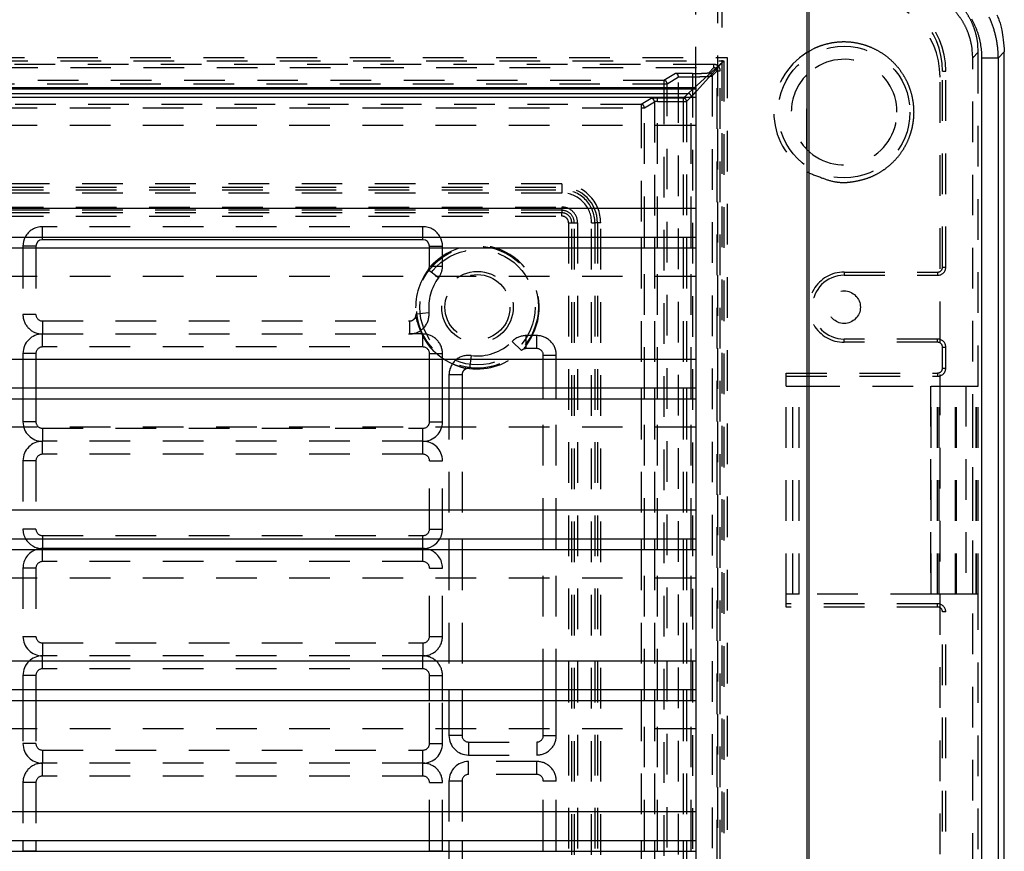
# Model space of a CAD drawing. Extents: x 0.9 to 16.8, y 0.7 to 11.7.
# Tile 13 of 19: x 5.3 to 8.3, y 4.5 to 7.1. Entities that reach past the tile are written whole.
import ezdxf

# ---------------------------------------------------------------- set-up
doc = ezdxf.new("R2010")
doc.units = 0
doc.linetypes.add('HIDDEN', pattern=[0.1875, 0.125, -0.0625])
doc.layers.add('ACSRY', color=30, linetype='CONTINUOUS')

msp = doc.modelspace()

# ---------------------------------------------------------------- linework, layer by layer
at = {"layer": 'ACSRY', "color": 30, "linetype": 'HIDDEN'}
for p, q in [((7.4085, 7.1829), (7.4085, 1.0606)), ((7.3423, 6.86), (7.3423, 7.1691)), ((7.4223, 7.1691), (7.4223, 1.0744)), ((7.6835, 7.1691), (7.6835, 6.9676)), ((8.2107, 6.969), (8.1935, 6.9517)), ((8.2107, 5.9418), (8.2107, 6.969)), ((1.7783, 6.9518), (7.4383, 6.9518)), ((1.7885, 6.9415), (7.4281, 6.9415)), ((7.3337, 6.8558), (7.4281, 6.9415)), ((7.4281, 6.9415), (7.3423, 6.8472)), ((7.4281, 6.9415), (7.4281, 1.302)), ((7.4383, 6.9518), (7.4383, 1.2918)), ((8.1935, 1.2918), (8.1935, 6.9517)), ((7.3976, 6.931), (1.819, 6.931)), ((1.819, 6.921), (7.3976, 6.921)), ((7.2799, 6.9031), (7.244, 6.8817)), ((7.3322, 6.9031), (7.2799, 6.9031)), ((7.3322, 6.9031), (7.3322, 6.8932)), ((7.3976, 6.921), (7.3822, 6.9056)), ((7.4075, 6.911), (7.3922, 6.8956)), ((7.3976, 6.921), (7.3976, 6.931)), ((7.4075, 6.911), (7.4175, 6.911)), ((7.4075, 1.3325), (7.4075, 6.911)), ((7.4175, 1.3325), (7.4175, 6.911)), ((8.1008, 6.9098), (8.1108, 6.9098)), ((8.1008, 6.3073), (8.1008, 6.9098)), ((8.1108, 6.3073), (8.1108, 6.9098)), ((7.244, 6.8817), (1.9726, 6.8817)), ((7.244, 6.8817), (7.244, 6.8717)), ((7.254, 6.8717), (7.289, 6.8927)), ((7.289, 6.8927), (7.289, 6.8932)), ((7.289, 6.8932), (7.3322, 6.8932)), ((7.289, 1.3508), (7.289, 6.8927)), ((7.3322, 6.8932), (7.3322, 1.3504)), ((7.3922, 6.8956), (7.3922, 1.3479)), ((7.6835, 6.6692), (7.6835, 6.8993)), ((8.0933, 1.3518), (8.0933, 6.8918)), ((1.9726, 6.8717), (7.244, 6.8717)), ((7.244, 6.8717), (7.254, 6.8717)), ((7.244, 6.8717), (7.244, 1.3718)), ((7.254, 1.3718), (7.254, 6.8717)), ((7.205, 6.8263), (7.1742, 6.8078)), ((7.1842, 6.7979), (7.2149, 6.8163)), ((7.2149, 6.8163), (7.2149, 6.3999)), ((7.3038, 6.8272), (7.2249, 6.8272)), ((7.2249, 6.8172), (7.2249, 6.8272)), ((7.2249, 6.8172), (7.3038, 6.8172)), ((7.2249, 6.3999), (7.2249, 6.8172)), ((7.3071, 6.8306), (7.3038, 6.8272)), ((7.3038, 6.8272), (7.3038, 6.8172)), ((7.3038, 6.8172), (7.3137, 6.8172)), ((7.3038, 6.8172), (7.3038, 6.3999)), ((7.3137, 6.8172), (7.3137, 6.3999)), ((7.3271, 6.8306), (7.3137, 6.8172)), ((7.3282, 6.3999), (7.3282, 6.8306)), ((7.1742, 6.8078), (2.0424, 6.8078)), ((2.0424, 6.7979), (7.1742, 6.7979)), ((7.1742, 6.8078), (7.1742, 6.7979)), ((7.1742, 6.7979), (7.1842, 6.7979)), ((7.1742, 6.7979), (7.1742, 6.3999)), ((7.1842, 6.3999), (7.1842, 6.7979)), ((7.3423, 6.7429), (4.6393, 6.7429)), ((7.6835, 6.6009), (7.6835, 1.6426)), ((6.9303, 6.5632), (2.2863, 6.5632)), ((2.2863, 6.5533), (6.9303, 6.5533)), ((2.2863, 6.5453), (6.9303, 6.5453)), ((6.9303, 6.5632), (6.9303, 6.5533)), ((6.9303, 6.5533), (6.9303, 6.5453)), ((6.9303, 6.5453), (6.9303, 6.5354)), ((6.9303, 6.5354), (2.2863, 6.5354)), ((2.2863, 6.4922), (6.9303, 6.4922)), ((6.9303, 6.4822), (2.2863, 6.4822)), ((6.9303, 6.4922), (6.9303, 6.4822)), ((6.9303, 6.4822), (6.9303, 6.4743)), ((7.3423, 6.4876), (7.3423, 6.3999)), ((6.9303, 6.4743), (2.2863, 6.4743)), ((2.2863, 6.4643), (6.9303, 6.4643)), ((6.9303, 6.4643), (6.9303, 6.4743)), ((5.3333, 6.3999), (5.3333, 6.4318)), ((6.5033, 6.4318), (5.3333, 6.4318)), ((6.5033, 6.3999), (6.5033, 6.4318)), ((6.9508, 6.4438), (6.9608, 6.4438)), ((6.9508, 6.4438), (6.9508, 1.7998)), ((6.9608, 6.4438), (6.9687, 6.4438)), ((6.9608, 1.7998), (6.9608, 6.4438)), ((6.9687, 6.4438), (6.9787, 6.4438)), ((6.9687, 1.7998), (6.9687, 6.4438)), ((6.9787, 6.4438), (6.9787, 1.7998)), ((7.0219, 6.4438), (7.0319, 6.4438)), ((7.0219, 1.7998), (7.0219, 6.4438)), ((7.0398, 6.4438), (7.0319, 6.4438)), ((7.0319, 6.4438), (7.0319, 1.7998)), ((7.0498, 6.4438), (7.0398, 6.4438)), ((7.0398, 6.4438), (7.0398, 1.7998)), ((7.0498, 1.7998), (7.0498, 6.4438)), ((5.2733, 6.3666), (5.2733, 6.1618)), ((5.3133, 6.3666), (5.3133, 6.1618)), ((6.5233, 6.3109), (6.5233, 6.3666)), ((6.5633, 6.3109), (6.5633, 6.3666)), ((7.1742, 6.3666), (7.1742, 5.9359)), ((7.1842, 5.9359), (7.1842, 6.3666)), ((7.2149, 6.3666), (7.2149, 5.9359)), ((7.2249, 5.9359), (7.2249, 6.3666)), ((7.3038, 6.3666), (7.3038, 5.9359)), ((7.3137, 6.3666), (7.3137, 5.9359)), ((7.3282, 5.9359), (7.3282, 6.3666)), ((6.5511, 6.2747), (6.5192, 6.2989)), ((6.5233, 6.3109), (6.5633, 6.3109)), ((8.1008, 6.3073), (8.1108, 6.3073)), ((7.3423, 6.2789), (4.6393, 6.2789)), ((7.7983, 6.2923), (7.7983, 6.2823)), ((7.7983, 6.2923), (8.0858, 6.2923)), ((7.7983, 6.2823), (8.0858, 6.2823)), ((8.0858, 6.2923), (8.0858, 6.2823)), ((5.3133, 6.1618), (5.2733, 6.1618)), ((6.4819, 6.1639), (6.5216, 6.1682)), ((5.3333, 6.1418), (6.462, 6.1418)), ((5.3333, 6.1418), (5.3333, 6.1018)), ((6.462, 6.1418), (6.462, 6.1018)), ((5.3333, 6.0618), (5.3333, 6.1018)), ((5.3333, 6.1018), (6.462, 6.1018)), ((6.5033, 6.1018), (6.462, 6.1018)), ((6.5033, 6.0618), (6.5033, 6.1018)), ((6.8203, 6.0568), (6.8203, 6.0968)), ((6.8533, 6.0968), (6.8203, 6.0968)), ((6.8533, 6.0568), (6.8533, 6.0968)), ((8.0858, 6.0863), (7.7983, 6.0863)), ((7.7983, 6.0763), (7.7983, 6.0863)), ((8.0858, 6.0763), (8.0858, 6.0863)), ((6.5033, 6.0618), (5.3333, 6.0618)), ((6.806, 6.0508), (6.7775, 6.0789)), ((6.8533, 6.0568), (6.8203, 6.0568)), ((8.0858, 6.0763), (7.7983, 6.0763)), ((8.1008, 6.0613), (8.1108, 6.0613)), ((8.1008, 5.9968), (8.1008, 6.0613)), ((8.1108, 5.9968), (8.1108, 6.0613)), ((5.3133, 6.0418), (5.2733, 6.0418)), ((5.2733, 6.0418), (5.2733, 5.9359)), ((5.3133, 6.0418), (5.3133, 5.9359)), ((6.5233, 5.9359), (6.5233, 6.0418)), ((6.5233, 6.0418), (6.5633, 6.0418)), ((6.5633, 5.9359), (6.5633, 6.0418)), ((6.6511, 6.0356), (6.6459, 5.9959)), ((6.8733, 5.9359), (6.8733, 6.0368)), ((6.8733, 6.0368), (6.9133, 6.0368)), ((6.9133, 5.9359), (6.9133, 6.0368)), ((7.3423, 6.0236), (7.3423, 5.9359)), ((8.1008, 5.9968), (8.1108, 5.9968)), ((6.6233, 5.9761), (6.5833, 5.9761)), ((6.5833, 5.9761), (6.5833, 5.9359)), ((6.6233, 5.9761), (6.6233, 5.9359)), ((7.6203, 5.9418), (7.6203, 5.9818)), ((7.6203, 5.9818), (8.0858, 5.9818)), ((7.6203, 5.9718), (8.0858, 5.9718)), ((8.0858, 5.9818), (8.0858, 5.9718)), ((7.6203, 5.9418), (7.6403, 5.9418)), ((7.6203, 5.3018), (7.6203, 5.9418)), ((7.6403, 5.9418), (7.6603, 5.9418)), ((7.6403, 5.3018), (7.6403, 5.9418)), ((7.6603, 5.9418), (8.0658, 5.9418)), ((7.6603, 5.3018), (7.6603, 5.9418)), ((8.0636, 5.9418), (8.0636, 5.3018)), ((8.0658, 5.9418), (8.0854, 5.9418)), ((8.0658, 5.3018), (8.0658, 5.9418)), ((8.0854, 5.9418), (8.0901, 5.9418)), ((8.0854, 5.3018), (8.0854, 5.9418)), ((8.0901, 5.9418), (8.1405, 5.9418)), ((8.0901, 5.3018), (8.0901, 5.9418)), ((8.1405, 5.9418), (8.2043, 5.9418)), ((8.1405, 5.3018), (8.1405, 5.9418)), ((8.1423, 5.3018), (8.1423, 5.9418)), ((8.1441, 5.3018), (8.1441, 5.9418)), ((8.1728, 5.9418), (8.1728, 5.3018)), ((8.1943, 5.3018), (8.1943, 5.9418)), ((8.2043, 5.3018), (8.2043, 5.9418)), ((8.2043, 5.9418), (8.205, 5.9418)), ((8.205, 5.9418), (8.2107, 5.9418)), ((8.205, 5.3018), (8.205, 5.9418)), ((8.2107, 5.3018), (8.2107, 5.9418)), ((5.2733, 5.9026), (5.2733, 5.8318)), ((5.3133, 5.9026), (5.3133, 5.8318)), ((6.5233, 5.8318), (6.5233, 5.9026)), ((6.5633, 5.8318), (6.5633, 5.9026)), ((6.5833, 5.9026), (6.5833, 5.4719)), ((6.6233, 5.9026), (6.6233, 5.4719)), ((6.8733, 5.4719), (6.8733, 5.9026)), ((6.9133, 5.4719), (6.9133, 5.9026)), ((7.1742, 5.9026), (7.1742, 5.4719)), ((7.1842, 5.4719), (7.1842, 5.9026)), ((7.2149, 5.9026), (7.2149, 5.4719)), ((7.2249, 5.4719), (7.2249, 5.9026)), ((7.3038, 5.9026), (7.3038, 5.4719)), ((7.3137, 5.9026), (7.3137, 5.4719)), ((7.3282, 5.4719), (7.3282, 5.9026)), ((7.3423, 5.8149), (4.6393, 5.8149)), ((5.3133, 5.8318), (5.2733, 5.8318)), ((6.5233, 5.8318), (6.5633, 5.8318)), ((5.3333, 5.8118), (6.5033, 5.8118)), ((5.3333, 5.8118), (5.3333, 5.7718)), ((6.5033, 5.7718), (6.5033, 5.8118)), ((6.5033, 5.7718), (5.3333, 5.7718)), ((5.3333, 5.7318), (5.3333, 5.7718)), ((6.5033, 5.7318), (6.5033, 5.7718)), ((6.5033, 5.7318), (5.3333, 5.7318)), ((5.3133, 5.7118), (5.2733, 5.7118)), ((5.2733, 5.7118), (5.2733, 5.5018)), ((5.3133, 5.7118), (5.3133, 5.5018)), ((6.5233, 5.5018), (6.5233, 5.7118)), ((6.5233, 5.7118), (6.5633, 5.7118)), ((6.5633, 5.5018), (6.5633, 5.7118)), ((7.3423, 5.5596), (7.3423, 5.4719)), ((5.3133, 5.5018), (5.2733, 5.5018)), ((5.3333, 5.4818), (6.5033, 5.4818)), ((5.3333, 5.4818), (5.3333, 5.4719)), ((6.5033, 5.4719), (6.5033, 5.4818)), ((6.5233, 5.5018), (6.5633, 5.5018)), ((5.3333, 5.4018), (5.3333, 5.4386)), ((6.5033, 5.4018), (6.5033, 5.4386)), ((6.5833, 5.4386), (6.5833, 5.0079)), ((6.6233, 5.4386), (6.6233, 5.0079)), ((6.8733, 5.0079), (6.8733, 5.4386)), ((6.9133, 5.0079), (6.9133, 5.4386)), ((7.1742, 5.4386), (7.1742, 5.0079)), ((7.1842, 5.0079), (7.1842, 5.4386)), ((7.2149, 5.4386), (7.2149, 5.0079)), ((7.2249, 5.0079), (7.2249, 5.4386)), ((7.3038, 5.4386), (7.3038, 5.0079)), ((7.3137, 5.4386), (7.3137, 5.0079)), ((7.3282, 5.0079), (7.3282, 5.4386)), ((6.5033, 5.4018), (5.3333, 5.4018)), ((5.3133, 5.3818), (5.2733, 5.3818)), ((5.2733, 5.3818), (5.2733, 5.1718)), ((5.3133, 5.3818), (5.3133, 5.1718)), ((6.5233, 5.1718), (6.5233, 5.3818)), ((6.5233, 5.3818), (6.5633, 5.3818)), ((6.5633, 5.1718), (6.5633, 5.3818)), ((7.3423, 5.3509), (4.6393, 5.3509)), ((7.6203, 5.2618), (7.6203, 5.3018)), ((7.6403, 5.3018), (7.6203, 5.3018)), ((7.6603, 5.3018), (7.6403, 5.3018)), ((8.0658, 5.3018), (7.6603, 5.3018)), ((8.0854, 5.3018), (8.0658, 5.3018)), ((8.0901, 5.3018), (8.0854, 5.3018)), ((8.1405, 5.3018), (8.0901, 5.3018)), ((8.2043, 5.3018), (8.1405, 5.3018)), ((8.205, 5.3018), (8.2043, 5.3018)), ((8.2107, 5.3018), (8.205, 5.3018)), ((8.2107, 2.9418), (8.2107, 5.3018)), ((8.0858, 5.2718), (7.6203, 5.2718)), ((8.0858, 5.2618), (8.0858, 5.2718)), ((8.0858, 5.2618), (7.6203, 5.2618)), ((8.1108, 5.2468), (8.1008, 5.2468)), ((8.1008, 2.9968), (8.1008, 5.2468)), ((8.1108, 2.9968), (8.1108, 5.2468)), ((5.2733, 5.1718), (5.3133, 5.1718)), ((5.3333, 5.1518), (6.5033, 5.1518)), ((5.3333, 5.1518), (5.3333, 5.1118)), ((6.5033, 5.1518), (6.5033, 5.1118)), ((6.5233, 5.1718), (6.5633, 5.1718)), ((6.5033, 5.1118), (5.3333, 5.1118)), ((5.3333, 5.0718), (5.3333, 5.1118)), ((6.5033, 5.0718), (6.5033, 5.1118)), ((7.3423, 5.0956), (7.3423, 5.0079)), ((6.5033, 5.0718), (5.3333, 5.0718)), ((5.3133, 5.0518), (5.2733, 5.0518)), ((5.2733, 5.0518), (5.2733, 5.0079)), ((5.3133, 5.0518), (5.3133, 5.0079)), ((6.5233, 5.0079), (6.5233, 5.0518)), ((6.5233, 5.0518), (6.5633, 5.0518)), ((6.5633, 5.0079), (6.5633, 5.0518)), ((5.2733, 4.9746), (5.2733, 4.8418)), ((5.3133, 4.9746), (5.3133, 4.8418)), ((6.5233, 4.8418), (6.5233, 4.9746)), ((6.5633, 4.8418), (6.5633, 4.9746)), ((6.5833, 4.9746), (6.5833, 4.8668)), ((6.6233, 4.9746), (6.6233, 4.8668)), ((6.8733, 4.8668), (6.8733, 4.9746)), ((6.9133, 4.8668), (6.9133, 4.9746)), ((7.1742, 4.9746), (7.1742, 4.5439)), ((7.1842, 4.5439), (7.1842, 4.9746)), ((7.2149, 4.9746), (7.2149, 4.5439)), ((7.2249, 4.5439), (7.2249, 4.9746)), ((7.3038, 4.9746), (7.3038, 4.5439)), ((7.3137, 4.9746), (7.3137, 4.5439)), ((7.3282, 4.5439), (7.3282, 4.9746)), ((7.3423, 4.8869), (4.6393, 4.8869)), ((6.6233, 4.8668), (6.5833, 4.8668)), ((6.6433, 4.8468), (6.8533, 4.8468)), ((6.6433, 4.8468), (6.6433, 4.8068)), ((6.8533, 4.8468), (6.8533, 4.8068)), ((6.8733, 4.8668), (6.9133, 4.8668)), ((5.3133, 4.8418), (5.2733, 4.8418)), ((5.3333, 4.8218), (6.5033, 4.8218)), ((5.3333, 4.8218), (5.3333, 4.7818)), ((6.5033, 4.7818), (6.5033, 4.8218)), ((6.5233, 4.8418), (6.5633, 4.8418)), ((6.6433, 4.8068), (6.8533, 4.8068)), ((6.6433, 4.7468), (6.6433, 4.7868)), ((6.8533, 4.7868), (6.6433, 4.7868)), ((6.8533, 4.7468), (6.8533, 4.7868)), ((6.5033, 4.7818), (5.3333, 4.7818)), ((5.3333, 4.7418), (5.3333, 4.7818)), ((6.5033, 4.7418), (6.5033, 4.7818)), ((6.5033, 4.7418), (5.3333, 4.7418)), ((6.6233, 4.7268), (6.5833, 4.7268)), ((6.5833, 4.7268), (6.5833, 4.5439)), ((6.6233, 4.7268), (6.6233, 4.5439)), ((6.8533, 4.7468), (6.6433, 4.7468)), ((6.8733, 4.5439), (6.8733, 4.7268)), ((6.9133, 4.7268), (6.8733, 4.7268)), ((6.9133, 4.5439), (6.9133, 4.7268)), ((5.3133, 4.7218), (5.2733, 4.7218)), ((5.2733, 4.7218), (5.2733, 4.5439)), ((5.3133, 4.7218), (5.3133, 4.5439)), ((6.5233, 4.5439), (6.5233, 4.7218)), ((6.5233, 4.7218), (6.5633, 4.7218)), ((6.5633, 4.5439), (6.5633, 4.7218)), ((7.3423, 4.6316), (7.3423, 4.5439)), ((6.5833, 4.5106), (6.5833, 4.0799)), ((6.6233, 4.5106), (6.6233, 4.0799)), ((6.8733, 4.0799), (6.8733, 4.5106)), ((6.9133, 4.0799), (6.9133, 4.5106)), ((7.1742, 4.5106), (7.1742, 4.0799)), ((7.1842, 4.0799), (7.1842, 4.5106)), ((7.2149, 4.5106), (7.2149, 4.0799)), ((7.2249, 4.0799), (7.2249, 4.5106)), ((7.3038, 4.5106), (7.3038, 4.0799)), ((7.3137, 4.5106), (7.3137, 4.0799)), ((7.3282, 4.0799), (7.3282, 4.5106))]:
    msp.add_line(p, q, dxfattribs=at)
at = {"layer": 'ACSRY', "color": 30, "linetype": 'CONTINUOUS'}
for p, q in [((7.6846, 1.0507), (7.6846, 7.1928)), ((7.6894, 7.1928), (7.6894, 1.0507)), ((8.2908, 6.9692), (8.2722, 6.9506)), ((8.2908, 1.2743), (8.2908, 6.9692)), ((8.2722, 6.9506), (8.2221, 6.9506)), ((8.2221, 1.2929), (8.2221, 6.9506)), ((8.2722, 6.9506), (8.2722, 1.2929)), ((2.7983, 6.86), (7.3423, 6.86)), ((4.6393, 6.8558), (7.3423, 6.8558)), ((7.3182, 6.8417), (7.3337, 6.8558)), ((7.3423, 6.8472), (7.3282, 6.8317)), ((7.3423, 6.86), (7.3423, 6.4876)), ((4.6393, 6.8417), (7.3182, 6.8417)), ((4.6393, 6.8306), (7.3423, 6.8306)), ((7.3182, 6.8417), (7.3071, 6.8306)), ((7.3282, 6.8317), (7.3271, 6.8306)), ((7.3282, 6.8306), (7.3282, 6.8317)), ((7.3423, 6.4876), (2.4259, 6.4876)), ((4.6393, 6.3999), (7.3423, 6.3999)), ((5.3333, 6.3918), (5.3333, 6.3999)), ((6.5033, 6.3918), (5.3333, 6.3918)), ((6.5033, 6.3918), (6.5033, 6.3999)), ((7.1742, 6.3999), (7.1742, 6.3666)), ((7.1842, 6.3666), (7.1842, 6.3999)), ((7.2149, 6.3999), (7.2149, 6.3666)), ((7.2249, 6.3666), (7.2249, 6.3999)), ((7.3038, 6.3999), (7.3038, 6.3666)), ((7.3137, 6.3999), (7.3137, 6.3666)), ((7.3282, 6.3666), (7.3282, 6.3999)), ((7.3423, 6.3999), (7.3423, 6.0236)), ((4.6393, 6.3666), (7.3423, 6.3666)), ((5.3133, 6.3718), (5.2733, 6.3718)), ((5.2733, 6.3718), (5.2733, 6.3666)), ((5.3133, 6.3718), (5.3133, 6.3666)), ((6.5233, 6.3666), (6.5233, 6.3718)), ((6.5233, 6.3718), (6.5633, 6.3718)), ((6.5633, 6.3666), (6.5633, 6.3718)), ((7.3423, 6.0236), (1.9619, 6.0236)), ((4.6393, 5.9359), (7.3423, 5.9359)), ((5.2733, 5.9359), (5.2733, 5.9026)), ((5.3133, 5.9359), (5.3133, 5.9026)), ((6.5233, 5.9026), (6.5233, 5.9359)), ((6.5633, 5.9026), (6.5633, 5.9359)), ((6.5833, 5.9359), (6.5833, 5.9026)), ((6.6233, 5.9359), (6.6233, 5.9026)), ((6.8733, 5.9026), (6.8733, 5.9359)), ((6.9133, 5.9026), (6.9133, 5.9359)), ((7.1742, 5.9359), (7.1742, 5.9026)), ((7.1842, 5.9026), (7.1842, 5.9359)), ((7.2149, 5.9359), (7.2149, 5.9026)), ((7.2249, 5.9026), (7.2249, 5.9359)), ((7.3038, 5.9359), (7.3038, 5.9026)), ((7.3137, 5.9359), (7.3137, 5.9026)), ((7.3282, 5.9026), (7.3282, 5.9359)), ((7.3423, 5.9359), (7.3423, 5.5596)), ((4.6393, 5.9026), (7.3423, 5.9026)), ((7.3423, 5.5596), (1.8743, 5.5596)), ((4.6393, 5.4719), (7.3423, 5.4719)), ((5.3333, 5.4719), (5.3333, 5.4418)), ((6.5033, 5.4418), (6.5033, 5.4719)), ((6.5833, 5.4719), (6.5833, 5.4386)), ((6.6233, 5.4719), (6.6233, 5.4386)), ((6.8733, 5.4386), (6.8733, 5.4719)), ((6.9133, 5.4386), (6.9133, 5.4719)), ((7.1742, 5.4719), (7.1742, 5.4386)), ((7.1842, 5.4386), (7.1842, 5.4719)), ((7.2149, 5.4719), (7.2149, 5.4386)), ((7.2249, 5.4386), (7.2249, 5.4719)), ((7.3038, 5.4719), (7.3038, 5.4386)), ((7.3137, 5.4719), (7.3137, 5.4386)), ((7.3282, 5.4386), (7.3282, 5.4719)), ((7.3423, 5.4719), (7.3423, 5.0956)), ((4.6393, 5.4386), (7.3423, 5.4386)), ((6.5033, 5.4418), (5.3333, 5.4418)), ((5.3333, 5.4386), (5.3333, 5.4418)), ((6.5033, 5.4386), (6.5033, 5.4418)), ((7.3423, 5.0956), (1.8743, 5.0956)), ((4.6393, 5.0079), (7.3423, 5.0079)), ((5.2733, 5.0079), (5.2733, 4.9746)), ((5.3133, 5.0079), (5.3133, 4.9746)), ((6.5233, 4.9746), (6.5233, 5.0079)), ((6.5633, 4.9746), (6.5633, 5.0079)), ((6.5833, 5.0079), (6.5833, 4.9746)), ((6.6233, 5.0079), (6.6233, 4.9746)), ((6.8733, 4.9746), (6.8733, 5.0079)), ((6.9133, 4.9746), (6.9133, 5.0079)), ((7.1742, 5.0079), (7.1742, 4.9746)), ((7.1842, 4.9746), (7.1842, 5.0079)), ((7.2149, 5.0079), (7.2149, 4.9746)), ((7.2249, 4.9746), (7.2249, 5.0079)), ((7.3038, 5.0079), (7.3038, 4.9746)), ((7.3137, 5.0079), (7.3137, 4.9746)), ((7.3282, 4.9746), (7.3282, 5.0079)), ((7.3423, 5.0079), (7.3423, 4.6316)), ((4.6393, 4.9746), (7.3423, 4.9746)), ((7.3423, 4.6316), (1.8743, 4.6316)), ((4.6393, 4.5439), (7.3423, 4.5439)), ((5.2733, 4.5439), (5.2733, 4.5118)), ((5.3133, 4.5439), (5.3133, 4.5118)), ((6.5233, 4.5118), (6.5233, 4.5439)), ((6.5633, 4.5118), (6.5633, 4.5439)), ((6.5833, 4.5439), (6.5833, 4.5106)), ((6.6233, 4.5439), (6.6233, 4.5106)), ((6.8733, 4.5106), (6.8733, 4.5439)), ((6.9133, 4.5106), (6.9133, 4.5439)), ((7.1742, 4.5439), (7.1742, 4.5106)), ((7.1842, 4.5106), (7.1842, 4.5439)), ((7.2149, 4.5439), (7.2149, 4.5106)), ((7.2249, 4.5106), (7.2249, 4.5439)), ((7.3038, 4.5439), (7.3038, 4.5106)), ((7.3137, 4.5439), (7.3137, 4.5106)), ((7.3282, 4.5106), (7.3282, 4.5439)), ((7.3423, 4.5439), (7.3423, 4.1676)), ((5.2733, 4.5118), (5.3133, 4.5118)), ((6.5233, 4.5118), (6.5633, 4.5118)), ((4.6393, 4.5106), (7.3423, 4.5106))]:
    msp.add_line(p, q, dxfattribs=at)
at = {"layer": 'ACSRY', "color": 30, "linetype": 'HIDDEN'}
for points in [[(8.2107, 6.969), (8.2095, 6.9931, 0.033998), (8.2052, 7.0178, 0.027315), (8.1978, 7.0433, 0.028524), (8.1866, 7.069, 0.038271), (8.1709, 7.0939, 0.030927), (8.1532, 7.1171, 0.013437), (8.1347, 7.1377, 0.042798), (8.1061, 7.1561, 0.076023), (8.0575, 7.1731, 0.03882), (7.991, 7.1886, 0.019466)], [(8.1935, 6.9517), (8.1922, 6.9758, 0.03417), (8.1879, 7.0006, 0.027476), (8.1806, 7.026, 0.028705), (8.1693, 7.0516, 0.03852), (8.1535, 7.0765, 0.031117), (8.1358, 7.0997, 0.013514), (8.1171, 7.1201, 0.043014), (8.0884, 7.1384, 0.076203), (8.0396, 7.1552, 0.038793), (7.9727, 7.1704, 0.019425)], [(7.6835, 6.9676), (7.7024, 6.9781, -0.030418), (7.723, 6.9868, -0.026626), (7.7457, 6.9937, -0.025526), (7.7701, 6.9983, -0.028674), (7.7958, 7, -0.029927), (7.8224, 6.9986, -0.030884), (7.8493, 6.9936, -0.031274), (7.8758, 6.9852, -0.032138), (7.9012, 6.9733, -0.032371), (7.925, 6.9582, -0.032433), (7.9463, 6.9402, -0.032251), (7.965, 6.92, -0.031508), (7.9805, 6.8981, -0.031161), (7.993, 6.8752, -0.030117), (8.0022, 6.8518, -0.029042), (8.0084, 6.8286, -0.026961), (8.0119, 6.8062, -0.026947), (8.0131, 6.7843, -0.025236), (8.0119, 6.7623, -0.025244), (8.0084, 6.7399, -0.026976), (8.0022, 6.7168, -0.026952), (7.993, 6.6934, -0.028937), (7.9805, 6.6704, -0.030145), (7.965, 6.6485, -0.031544), (7.9463, 6.6283, -0.031401), (7.925, 6.6103, -0.030914), (7.9014, 6.5952, -0.032835), (7.8758, 6.5833, -0.03674), (7.8486, 6.5752, -0.030721), (7.8224, 6.57, -0.017386), (7.7982, 6.5674, -0.036588), (7.7701, 6.5702, -0.058195), (7.7314, 6.5816, -0.032439), (7.6835, 6.6009, -0.018547)], [(7.289, 6.8932), (7.2889, 6.8941, 0.01686), (7.2888, 6.895, 0.018634), (7.2886, 6.8958, 0.019467), (7.2883, 6.8967, 0.019121), (7.288, 6.8974, 0.019115), (7.2877, 6.8981, 0.019077), (7.2872, 6.8988, 0.019259), (7.2868, 6.8994, 0.019387), (7.2863, 6.9, 0.019079), (7.2858, 6.9005, 0.018169), (7.2853, 6.901, 0.019274), (7.2847, 6.9014, 0.021423), (7.2841, 6.9018, 0.01695), (7.2835, 6.9022, 0.00773), (7.283, 6.9024, 0.021144), (7.2823, 6.9027, 0.035773), (7.2812, 6.9029, 0.018852), (7.2799, 6.9031, 0.010475)], [(7.3822, 6.9056), (7.3819, 6.9055, -0.077227), (7.3816, 6.9053, -0.034847), (7.3811, 6.9052, -0.018654), (7.3804, 6.9051, -0.011752), (7.3796, 6.9049, -0.008017), (7.3787, 6.9048, -0.005927), (7.3776, 6.9047, -0.004514), (7.3764, 6.9045, -0.003594), (7.3751, 6.9044, -0.002909), (7.3737, 6.9043, -0.002423), (7.3721, 6.9042, -0.002058), (7.3704, 6.9041, -0.001798), (7.3686, 6.904, -0.001582), (7.3667, 6.9039, -0.001417), (7.3646, 6.9038, -0.001286), (7.3625, 6.9037, -0.001187), (7.3603, 6.9036, -0.001058), (7.358, 6.9035, -0.000922), (7.3557, 6.9035, -0.000954), (7.3533, 6.9034, -0.001071), (7.3507, 6.9033, -0.000776), (7.3482, 6.9033, -0.000272), (7.346, 6.9032, -0.00103), (7.343, 6.9032, -0.001673), (7.3384, 6.9032, -0.000793), (7.3322, 6.9031, -0.000413)], [(7.3822, 6.9056), (7.3834, 6.9056, -0.034612), (7.3846, 6.9053, -0.030258), (7.3858, 6.9049, -0.030934), (7.387, 6.9043, -0.038738), (7.3882, 6.9036, -0.032371), (7.3892, 6.9027, -0.016605), (7.3901, 6.9018, -0.041161), (7.3909, 6.9005, -0.069468), (7.3916, 6.8984, -0.037345), (7.3922, 6.8956, -0.019889)], [(7.4175, 6.911), (7.4175, 6.9126, 0.019331), (7.4173, 6.9142, 0.019695), (7.417, 6.9157, 0.019462), (7.4165, 6.9172, 0.019098), (7.416, 6.9187, 0.018961), (7.4153, 6.9201, 0.018904), (7.4146, 6.9215, 0.019196), (7.4137, 6.9228, 0.019875), (7.4127, 6.924, 0.019794), (7.4117, 6.9252, 0.019167), (7.4106, 6.9262, 0.020863), (7.4093, 6.9272, 0.023926), (7.4079, 6.9281, 0.018168), (7.4066, 6.9288, 0.006545), (7.4054, 6.9295, 0.024489), (7.4037, 6.93, 0.043041), (7.4011, 6.9305, 0.021225), (7.3976, 6.931, 0.01106)], [(7.3976, 6.921), (7.3983, 6.921, -0.019327), (7.3991, 6.9209, -0.019708), (7.3999, 6.9207, -0.019492), (7.4006, 6.9205, -0.019144), (7.4014, 6.9203, -0.019022), (7.4021, 6.9199, -0.018978), (7.4028, 6.9196, -0.019282), (7.4034, 6.9191, -0.019973), (7.4041, 6.9186, -0.019898), (7.4046, 6.9181, -0.019271), (7.4052, 6.9175, -0.020976), (7.4056, 6.9169, -0.024048), (7.4061, 6.9162, -0.018255), (7.4065, 6.9156, -0.006577), (7.4068, 6.915, -0.024589), (7.4071, 6.9141, -0.043166), (7.4073, 6.9128, -0.021262), (7.4075, 6.911, -0.011074)], [(7.254, 6.8717), (7.2539, 6.8729, 0.034475), (7.2536, 6.8741, 0.030133), (7.2533, 6.8753, 0.030809), (7.2527, 6.8765, 0.03858), (7.2519, 6.8777, 0.032246), (7.251, 6.8787, 0.016535), (7.2501, 6.8796, 0.041041), (7.2489, 6.8804, 0.069364), (7.2468, 6.8811, 0.037331), (7.244, 6.8817, 0.019894)], [(7.3322, 6.8932), (7.3355, 6.8932, 0.000587), (7.3387, 6.8932, 0.000596), (7.342, 6.8932, 0.000601), (7.3452, 6.8932, 0.000608), (7.3483, 6.8933, 0.000624), (7.3514, 6.8933, 0.000647), (7.3545, 6.8933, 0.000674), (7.3575, 6.8934, 0.000703), (7.3604, 6.8935, 0.000738), (7.3632, 6.8935, 0.000774), (7.366, 6.8936, 0.000826), (7.3686, 6.8937, 0.00089), (7.3711, 6.8938, 0.00097), (7.3735, 6.8939, 0.001063), (7.3758, 6.894, 0.00119), (7.378, 6.8941, 0.001349), (7.38, 6.8942, 0.001492), (7.3819, 6.8943, 0.001593), (7.3837, 6.8944, 0.002046), (7.3853, 6.8946, 0.002983), (7.3867, 6.8947, 0.002914), (7.388, 6.8948, 0.001213), (7.3891, 6.8949, 0.005417), (7.3901, 6.8951, 0.017212), (7.3911, 6.8953, 0.018049), (7.3922, 6.8956, 0.015299)], [(7.2249, 6.8272), (7.2234, 6.8272, 0.000966), (7.2219, 6.8272, 0.000994), (7.2205, 6.8272, 0.001006), (7.219, 6.8272, 0.001021), (7.2176, 6.8272, 0.00106), (7.2163, 6.8271, 0.001114), (7.215, 6.8271, 0.001211), (7.2137, 6.8271, 0.001357), (7.2125, 6.827, 0.001493), (7.2114, 6.827, 0.00161), (7.2103, 6.8269, 0.002013), (7.2093, 6.8268, 0.00277), (7.2085, 6.8268, 0.002615), (7.2077, 6.8267, 0.00107), (7.207, 6.8267, 0.004606), (7.2064, 6.8266, 0.014144), (7.2057, 6.8264, 0.014174), (7.205, 6.8263, 0.011519)], [(7.2149, 6.8163), (7.2149, 6.8175, 0.034481), (7.2146, 6.8187, 0.030138), (7.2142, 6.8199, 0.030812), (7.2136, 6.8212, 0.038583), (7.2129, 6.8223, 0.032246), (7.212, 6.8233, 0.016535), (7.2111, 6.8242, 0.041039), (7.2098, 6.825, 0.069355), (7.2078, 6.8257, 0.037325), (7.205, 6.8263, 0.01989)], [(7.2249, 6.8172), (7.2241, 6.8172, 0.001908), (7.2234, 6.8172, 0.001962), (7.2227, 6.8172, 0.001987), (7.222, 6.8172, 0.002021), (7.2213, 6.8172, 0.002101), (7.2206, 6.8171, 0.002211), (7.2199, 6.8171, 0.002405), (7.2193, 6.8171, 0.002697), (7.2187, 6.817, 0.002967), (7.2181, 6.817, 0.0032), (7.2176, 6.8169, 0.003996), (7.2171, 6.8169, 0.005481), (7.2167, 6.8168, 0.005151), (7.2163, 6.8167, 0.002099), (7.2159, 6.8167, 0.009013), (7.2156, 6.8166, 0.027052), (7.2153, 6.8165, 0.025718), (7.2149, 6.8163, 0.019791)], [(7.3137, 6.8172), (7.3137, 6.8185, 0.034617), (7.3134, 6.8197, 0.030262), (7.313, 6.8209, 0.030937), (7.3125, 6.8221, 0.03874), (7.3117, 6.8233, 0.032372), (7.3108, 6.8243, 0.016605), (7.3099, 6.8252, 0.04116), (7.3086, 6.8259, 0.069462), (7.3066, 6.8266, 0.03734), (7.3038, 6.8272, 0.019887)], [(7.1842, 6.7979), (7.1841, 6.7991, 0.034477), (7.1838, 6.8003, 0.030134), (7.1834, 6.8015, 0.030809), (7.1829, 6.8027, 0.038579), (7.1821, 6.8039, 0.032243), (7.1812, 6.8049, 0.016534), (7.1803, 6.8058, 0.041037), (7.1791, 6.8065, 0.069356), (7.177, 6.8072, 0.037327), (7.1742, 6.8078, 0.019892)], [(6.5633, 6.3409), (6.5617, 6.3398, 0.002021), (6.5602, 6.3387, 0.002041), (6.5586, 6.3376, 0.00205), (6.5571, 6.3365, 0.002048), (6.5556, 6.3354, 0.002053), (6.5541, 6.3343, 0.00206), (6.5526, 6.3332, 0.002072), (6.5512, 6.332, 0.002086), (6.5497, 6.3309, 0.002019), (6.5483, 6.3297, 0.00185), (6.5469, 6.3286, 0.001692), (6.5455, 6.3274, 0.001491), (6.5442, 6.3263, 0.001385), (6.5429, 6.3252, 0.001333), (6.5416, 6.3241, 0.001397), (6.5403, 6.323, 0.001575), (6.539, 6.3219, 0.001687), (6.5378, 6.3208, 0.001766), (6.5367, 6.3197, 0.002003), (6.5355, 6.3186, 0.002322), (6.5344, 6.3176, 0.002231), (6.5333, 6.3166, 0.002205), (6.5323, 6.3156, 0.002534), (6.5312, 6.3145, 0.001091), (6.5296, 6.3129, 0.000362), (6.5276, 6.3109, 0.000432)], [(6.5276, 6.3109), (6.5273, 6.3106, -0.001433), (6.527, 6.3103, -0.00155), (6.5266, 6.31, -0.001645), (6.5263, 6.3097, -0.001712), (6.526, 6.3094, -0.001823), (6.5258, 6.3092, -0.00196), (6.5255, 6.3089, -0.002128), (6.5252, 6.3087, -0.002306), (6.525, 6.3085, -0.002602), (6.5247, 6.3083, -0.003035), (6.5245, 6.3081, -0.003322), (6.5243, 6.3079, -0.003267), (6.5241, 6.3078, -0.002405), (6.5239, 6.3077, 0.00004), (6.5238, 6.3075, 0.002165), (6.5236, 6.3074, 0.004187), (6.5235, 6.3073, 0.00765), (6.5233, 6.3071, 0.013584), (6.5232, 6.307, 0.004107), (6.5231, 6.3069, -0.030636), (6.5229, 6.3068, -0.067104), (6.5228, 6.3068, -0.080246)], [(6.4809, 6.1552), (6.4809, 6.1553, -0.267434), (6.481, 6.1552, -0.272386), (6.481, 6.1551, -0.044044), (6.4811, 6.1549, -0.009908), (6.4812, 6.1546, -0.000724), (6.4813, 6.1543, 0.004315), (6.4814, 6.154, 0.00491), (6.4815, 6.1537, 0.002018), (6.4816, 6.1534, -0.0005), (6.4817, 6.153, -0.003023), (6.4818, 6.1526, -0.00394), (6.482, 6.1521, -0.004153), (6.4821, 6.1516, -0.00329), (6.4823, 6.1511, -0.001788), (6.4824, 6.1506, -0.000832), (6.4826, 6.15, -0.00006), (6.4827, 6.1494, 0.000291), (6.4829, 6.1488, 0.000365), (6.4831, 6.1481, 0.000409), (6.4832, 6.1475, 0.000442), (6.4834, 6.1468, 0.000494), (6.4836, 6.1462, 0.000587), (6.4838, 6.1455, 0.000685), (6.484, 6.1448, 0.000825), (6.4842, 6.1441, 0.000774), (6.4844, 6.1433, 0.000535), (6.4846, 6.1426, 0.000291), (6.4849, 6.1418, -0.000013), (6.4851, 6.1411, -0.000048), (6.4853, 6.1403, 0.000152), (6.4855, 6.1395, 0.000321), (6.4858, 6.1386, 0.000507), (6.486, 6.1378, 0.000602), (6.4863, 6.137, 0.000638), (6.4865, 6.1361, 0.000666), (6.4868, 6.1352, 0.0007), (6.4871, 6.1343, 0.000717), (6.4874, 6.1334, 0.000731), (6.4877, 6.1325, 0.000741), (6.4879, 6.1316, 0.000758), (6.4882, 6.1307, 0.000771), (6.4885, 6.1298, 0.000791), (6.4889, 6.1288, 0.00082), (6.4892, 6.1279, 0.000873), (6.4895, 6.1269, 0.000912), (6.4898, 6.1259, 0.000954), (6.4902, 6.1249, 0.001004), (6.4905, 6.1239, 0.001075), (6.4909, 6.1229, 0.001049), (6.4912, 6.1219, 0.000952), (6.4916, 6.1209, 0.00104), (6.492, 6.1199, 0.001247), (6.4924, 6.1189, 0.000898), (6.4927, 6.1179, 0.000156), (6.4931, 6.117, 0.001342), (6.4935, 6.1159, 0.002661), (6.4942, 6.1141, 0.001313), (6.4952, 6.1118, 0.000672)], [(6.4996, 6.1018), (6.4998, 6.1013, 0.000539), (6.5001, 6.1008, 0.000535), (6.5003, 6.1004, 0.000538), (6.5005, 6.0999, 0.000545), (6.5007, 6.0995, 0.000527), (6.501, 6.099, 0.000491), (6.5012, 6.0986, 0.000539), (6.5014, 6.0981, 0.00064), (6.5017, 6.0976, 0.000487), (6.5019, 6.0972, 0.00017), (6.5021, 6.0968, 0.000683), (6.5023, 6.0963, 0.001178), (6.5027, 6.0955, 0.00058), (6.5033, 6.0945, 0.000308)], [(6.5033, 6.0945), (6.504, 6.0931, 0.001291), (6.5048, 6.0917, 0.001203), (6.5055, 6.0903, 0.001326), (6.5063, 6.0889, 0.001691), (6.507, 6.0875, 0.001996), (6.5078, 6.0862, 0.00231), (6.5086, 6.0849, 0.00231), (6.5094, 6.0835, 0.001981), (6.5101, 6.0822, 0.001589), (6.5109, 6.081, 0.00102), (6.5117, 6.0797, 0.000996), (6.5125, 6.0784, 0.001516), (6.5133, 6.0772, 0.002074), (6.5141, 6.0759, 0.002798), (6.5149, 6.0747, 0.00332), (6.5157, 6.0735, 0.003762), (6.5166, 6.0723, 0.003645), (6.5175, 6.071, 0.002968), (6.5184, 6.0698, 0.002332), (6.5193, 6.0686, 0.0016), (6.5202, 6.0674, 0.001246), (6.5212, 6.0661, 0.001186), (6.5222, 6.0649, 0.001458), (6.5232, 6.0636, 0.002142), (6.5242, 6.0623, 0.002745), (6.5252, 6.0611, 0.003445), (6.5263, 6.0599, 0.003626), (6.5274, 6.0587, 0.003319), (6.5284, 6.0575, 0.002905), (6.5295, 6.0563, 0.002261), (6.5306, 6.0551, 0.001766), (6.5317, 6.054, 0.001273), (6.5327, 6.0529, 0.001182), (6.5338, 6.0518, 0.001495), (6.5349, 6.0507, 0.00217), (6.5359, 6.0496, 0.003186), (6.537, 6.0486, 0.002881), (6.5381, 6.0476, 0.001992), (6.539, 6.0467, 0.004927), (6.5402, 6.0456, 0.005935), (6.5422, 6.0439, 0.002709), (6.5447, 6.0418, 0.001568)], [(6.8203, 6.0657), (6.8211, 6.0669, 0.00088), (6.822, 6.0682, 0.000662), (6.8229, 6.0695, 0.000755), (6.8238, 6.0708, 0.001164), (6.8248, 6.0722, 0.001419), (6.8258, 6.0736, 0.001627), (6.8267, 6.0751, 0.001859), (6.8277, 6.0766, 0.002188), (6.8287, 6.0781, 0.002222), (6.8297, 6.0797, 0.00205), (6.8307, 6.0813, 0.002221), (6.8317, 6.0829, 0.002582), (6.8327, 6.0846, 0.00191), (6.8337, 6.0862, 0.000634), (6.8345, 6.0877, 0.002657), (6.8356, 6.0897, 0.004473), (6.8373, 6.0927, 0.002135), (6.8394, 6.0968, 0.001115)], [(6.8134, 6.0555), (6.8133, 6.0555, -0.295747), (6.8133, 6.0556, -0.254191), (6.8134, 6.0557, -0.033233), (6.8135, 6.0558, 0.002033), (6.8136, 6.0559, 0.012277), (6.8137, 6.056, 0.016627), (6.8137, 6.0562, 0.014454), (6.8138, 6.0563, 0.002077), (6.8139, 6.0565, -0.006046), (6.814, 6.0567, -0.010892), (6.8141, 6.0569, -0.009662), (6.8142, 6.0571, -0.006431), (6.8144, 6.0573, -0.004284), (6.8146, 6.0576, -0.002608), (6.8148, 6.0579, -0.001467), (6.815, 6.0581, -0.000489), (6.8152, 6.0584, 0.00033), (6.8154, 6.0587, 0.001253), (6.8156, 6.0591, 0.001644), (6.8158, 6.0594, 0.001647), (6.816, 6.0597, 0.001425), (6.8163, 6.06, 0.000949), (6.8165, 6.0604, 0.0006), (6.8167, 6.0607, 0.000301), (6.817, 6.0611, -0.000045), (6.8172, 6.0615, -0.00051), (6.8175, 6.0619, -0.001363), (6.8177, 6.0623, -0.002619), (6.818, 6.0627, -0.002776), (6.8183, 6.0631, -0.003059), (6.8186, 6.0634, -0.002965), (6.8189, 6.0639, 0.000186), (6.8195, 6.0647, 0.000383), (6.8203, 6.0657, -0.000059)], [(6.5447, 6.0418), (6.5458, 6.0409, 0.001588), (6.5469, 6.04, 0.00154), (6.548, 6.0391, 0.001534), (6.5491, 6.0382, 0.001572), (6.5502, 6.0373, 0.001524), (6.5514, 6.0364, 0.001417), (6.5525, 6.0355, 0.001577), (6.5537, 6.0346, 0.001908), (6.5549, 6.0337, 0.001436), (6.556, 6.0328, 0.000448), (6.5571, 6.032, 0.002086), (6.5584, 6.031, 0.003678), (6.5605, 6.0295, 0.001797), (6.5633, 6.0276, 0.000943)], [(6.5941, 6.0104), (6.5954, 6.0099, 0.001491), (6.5966, 6.0093, 0.001535), (6.5979, 6.0088, 0.001521), (6.5992, 6.0083, 0.001443), (6.6004, 6.0077, 0.001392), (6.6017, 6.0072, 0.001348), (6.6029, 6.0067, 0.00131), (6.6042, 6.0062, 0.001262), (6.6054, 6.0058, 0.001224), (6.6067, 6.0053, 0.001179), (6.6079, 6.0049, 0.001147), (6.6091, 6.0044, 0.001113), (6.6103, 6.004, 0.001088), (6.6115, 6.0036, 0.001058), (6.6126, 6.0031, 0.001037), (6.6138, 6.0027, 0.001011), (6.6149, 6.0023, 0.000991), (6.616, 6.002, 0.000963), (6.6171, 6.0016, 0.000951), (6.6182, 6.0012, 0.000941), (6.6193, 6.0009, 0.000901), (6.6203, 6.0005, 0.000802), (6.6214, 6.0002, 0.000691), (6.6224, 5.9999, 0.000527), (6.6233, 5.9996, 0.000358), (6.6243, 5.9993, 0.000131), (6.6252, 5.999, 0.000088), (6.6261, 5.9987, 0.000236), (6.627, 5.9984, 0.00041), (6.6279, 5.9982, 0.000656), (6.6287, 5.9979, 0.000761), (6.6295, 5.9977, 0.000726), (6.6303, 5.9974, 0.000675), (6.6311, 5.9972, 0.000576), (6.6318, 5.997, 0.000464), (6.6326, 5.9968, 0.000293), (6.6332, 5.9966, -0.000389), (6.6339, 5.9964, -0.001935), (6.6345, 5.9962, -0.003901), (6.635, 5.996, -0.007088), (6.6355, 5.9958, -0.006455), (6.6359, 5.9957, 0.00269), (6.6362, 5.9956, 0.002669), (6.6366, 5.9954, -0.011378), (6.6369, 5.9953, -0.016248), (6.6372, 5.9951, -0.012883)]]:
    msp.add_lwpolyline(points, format="xyb", dxfattribs=at)
at = {"layer": 'ACSRY', "color": 30, "linetype": 'CONTINUOUS'}
for points in [[(8.2221, 6.9506), (8.2219, 6.9602, 0.009825), (8.2213, 6.9698, 0.00988), (8.2203, 6.9794, 0.009847), (8.219, 6.989, 0.009785), (8.2173, 6.9985, 0.009763), (8.2152, 7.0079, 0.009761), (8.2128, 7.0172, 0.009769), (8.21, 7.0264, 0.009794), (8.2068, 7.0355, 0.009842), (8.2033, 7.0444, 0.009924), (8.1994, 7.0533, 0.009963), (8.1952, 7.0619, 0.009964), (8.1906, 7.0704, 0.009929)], [(8.2722, 6.9506), (8.272, 6.9624, 0.009817), (8.2713, 6.9742, 0.009871), (8.2701, 6.9859, 0.009837), (8.2684, 6.9976, 0.009773), (8.2663, 7.0092, 0.00975), (8.2638, 7.0207, 0.009746), (8.2608, 7.0321, 0.009754), (8.2574, 7.0434, 0.009777), (8.2535, 7.0545, 0.009825), (8.2492, 7.0655, 0.009906), (8.2444, 7.0763, 0.009944)], [(8.268, 7.0833, -0.013004), (8.274, 7.0681, -0.004701), (8.279, 7.0542, -0.01817), (8.2833, 7.0359, -0.031252), (8.2872, 7.0071, -0.015277), (8.2908, 6.9692, -0.008034)], [(7.3282, 6.8317), (7.3281, 6.8329, 0.034617), (7.3279, 6.8341, 0.030262), (7.3275, 6.8354, 0.030938), (7.3269, 6.8366, 0.038741), (7.3261, 6.8377, 0.032372), (7.3253, 6.8387, 0.016605), (7.3244, 6.8396, 0.04116), (7.3231, 6.8404, 0.069462), (7.321, 6.8411, 0.03734), (7.3182, 6.8417, 0.019887)]]:
    msp.add_lwpolyline(points, format="xyb", dxfattribs=at)
at = {"layer": 'ACSRY', "color": 30, "linetype": 'HIDDEN'}
for centre, radius in [((7.7983, 6.7843), 0.2025), ((6.6708, 6.1843), 0.1874), ((6.6708, 6.1843), 0.1774), ((6.6708, 6.1843), 0.11), ((6.6708, 6.1843), 0.1), ((7.7983, 6.1843), 0.05)]:
    msp.add_circle(centre, radius, dxfattribs=at)
for centre, radius, start, end in [((7.8608, 6.9098), 0.25, 0, 90), ((7.8608, 6.9098), 0.24, 360, 89.9998), ((7.8433, 6.8918), 0.25, 0, 90), ((7.7983, 6.7843), 0.2163, 122.0378, 237.9622), ((7.7983, 6.7843), 0.1625, 0, 134.9145), ((7.7983, 6.7843), 0.1625, 134.9145, 225.0853), ((7.7983, 6.7843), 0.1625, 225.0853, 0), ((6.9303, 6.4438), 0.1195, 359.9996, 89.9998), ((6.9303, 6.4438), 0.1095, 0, 89.9998), ((6.9303, 6.4438), 0.1016, 359.9995, 89.9998), ((6.9303, 6.4438), 0.0916, 359.9995, 89.9998), ((6.9303, 6.4438), 0.0484, 359.999, 89.9996), ((6.9303, 6.4438), 0.0384, 359.9987, 89.9995), ((6.9303, 6.4438), 0.0305, 359.9984, 89.9994), ((6.9303, 6.4438), 0.0205, 359.9977, 89.9991), ((5.3333, 6.3718), 0.06, 90.0002, 152.0576), ((6.5033, 6.3718), 0.06, 27.9424, 90.0006), ((6.6708, 6.1843), 0.19, 332.5789, 124.4571), ((6.6708, 6.1843), 0.19, 142.9033, 186.1506), ((6.5033, 6.3109), 0.02, 322.9033, 0), ((6.5033, 6.3109), 0.06, 322.9033, 0.0006), ((8.0858, 6.3073), 0.025, 270, 0), ((8.0858, 6.3073), 0.015, 270, 0.0028), ((6.6708, 6.1843), 0.15, 142.9033, 186.1506), ((7.7983, 6.1843), 0.108, 90, 270.0001), ((7.7983, 6.1843), 0.098, 90, 270), ((5.3333, 6.1618), 0.06, 179.9995, 269.9998), ((5.3333, 6.1618), 0.02, 180, 270), ((6.462, 6.1618), 0.06, 270.0002, 6.1508), ((6.462, 6.1618), 0.02, 270, 6.1506), ((5.3333, 6.0418), 0.06, 90.0002, 180.0001), ((6.6708, 6.1843), 0.19, 202.4314, 205.7351), ((6.5033, 6.0418), 0.06, 359.9999, 90.0006), ((6.8203, 6.0368), 0.06, 89.9994, 135.3811), ((6.8533, 6.0368), 0.06, 359.9993, 90.0004), ((8.0858, 6.0613), 0.025, 0, 90), ((5.3333, 6.0418), 0.02, 90, 180), ((6.5033, 6.0418), 0.02, 0, 90), ((6.6708, 6.1843), 0.15, 262.4754, 315.3819), ((6.8203, 6.0368), 0.02, 90, 135.3817), ((6.8533, 6.0368), 0.02, 0, 90), ((8.0858, 6.0613), 0.015, 359.9974, 90.0015), ((6.6708, 6.1843), 0.19, 235.5429, 246.1947), ((6.6433, 5.9761), 0.06, 82.4754, 180.0009), ((6.6708, 6.1843), 0.19, 262.4754, 315.3817), ((6.6433, 5.9761), 0.02, 82.4754, 180), ((8.0858, 5.9968), 0.025, 270, 0), ((8.0858, 5.9968), 0.015, 269.9985, 0.0034), ((5.3333, 5.8318), 0.06, 180.0006, 269.9998), ((5.3333, 5.8318), 0.02, 180, 270), ((6.5033, 5.8318), 0.02, 270, 0), ((6.5033, 5.8318), 0.06, 270, 359.9994), ((5.3333, 5.7118), 0.06, 90.0002, 179.9993), ((6.5033, 5.7118), 0.06, 0.0007, 90), ((5.3333, 5.7118), 0.02, 90, 180), ((6.5033, 5.7118), 0.02, 0, 90), ((5.3333, 5.5018), 0.06, 179.9999, 209.8733), ((5.3333, 5.5018), 0.02, 180, 270), ((6.5033, 5.5018), 0.02, 270, 0), ((6.5033, 5.5018), 0.06, 330.1267, 0.0001), ((5.3333, 5.3818), 0.06, 108.775, 180.0004), ((6.5033, 5.3818), 0.06, 359.9996, 71.225), ((5.3333, 5.3818), 0.02, 90, 180), ((6.5033, 5.3818), 0.02, 0, 90), ((8.0858, 5.2468), 0.025, 360, 90), ((8.0858, 5.2468), 0.015, 0.0021, 90.0015), ((5.3333, 5.1718), 0.06, 180, 269.9998), ((5.3333, 5.1718), 0.02, 180, 270), ((6.5033, 5.1718), 0.02, 270, 0), ((6.5033, 5.1718), 0.06, 269.9994, 0.0009), ((5.3333, 5.0518), 0.06, 90.0002, 179.9997), ((6.5033, 5.0518), 0.06, 0.0003, 90.0006), ((5.3333, 5.0518), 0.02, 90, 180), ((6.5033, 5.0518), 0.02, 0, 90), ((6.6433, 4.8668), 0.06, 180.0003, 269.9991), ((6.6433, 4.8668), 0.02, 180, 270), ((6.8533, 4.8668), 0.02, 270, 360), ((6.8533, 4.8668), 0.06, 269.9996, 359.9997), ((5.3333, 4.8418), 0.06, 180.0002, 269.9998), ((5.3333, 4.8418), 0.02, 180, 270), ((6.5033, 4.8418), 0.02, 270, 0), ((6.5033, 4.8418), 0.06, 270, 359.9998), ((6.6433, 4.7268), 0.06, 90.0009, 180.0001), ((6.8533, 4.7268), 0.06, 0, 90.0004), ((5.3333, 4.7218), 0.06, 90.0002, 180.0007), ((6.5033, 4.7218), 0.06, 359.9993, 90), ((5.3333, 4.7218), 0.02, 90, 180), ((6.5033, 4.7218), 0.02, 0, 90), ((6.6433, 4.7268), 0.02, 90, 180), ((6.8533, 4.7268), 0.02, 0, 90)]:
    msp.add_arc(centre, radius, start, end, dxfattribs=at)
at = {"layer": 'ACSRY', "color": 30, "linetype": 'CONTINUOUS'}
for centre, radius, start, end in [((5.3333, 6.3718), 0.06, 152.0576, 180.0008), ((5.3333, 6.3718), 0.02, 90, 180), ((6.5033, 6.3718), 0.02, 0, 90), ((6.5033, 6.3718), 0.06, 359.9992, 27.9424), ((5.3333, 5.5018), 0.06, 209.8733, 269.9998), ((6.5033, 5.5018), 0.06, 270, 330.1267), ((5.3333, 5.3818), 0.06, 90.0002, 108.775), ((6.5033, 5.3818), 0.06, 71.225, 90)]:
    msp.add_arc(centre, radius, start, end, dxfattribs=at)

doc.saveas('drawing.dxf')
